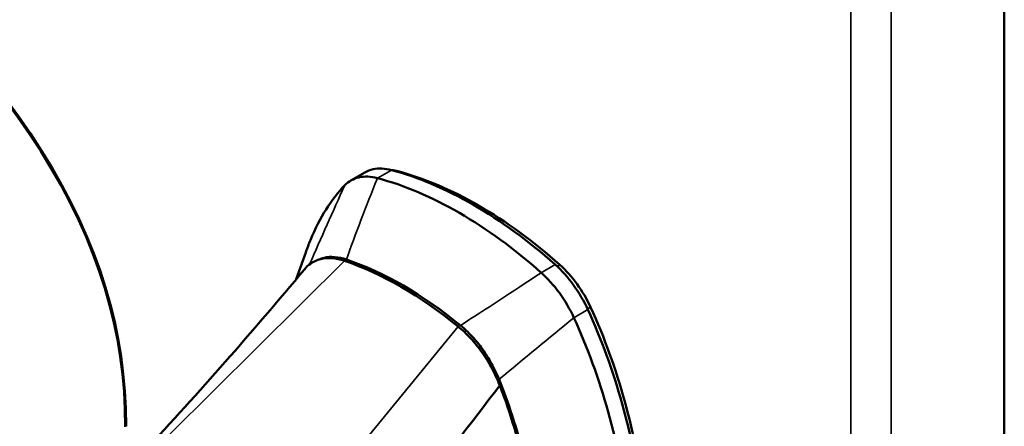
# Model space of a CAD drawing. Header units: inches. Extents: x 0 to 136, y 2 to 86.
# Tile 62 of 74: x 109.37 to 113.29, y 45.21 to 46.83. Entities that reach past the tile are written whole.
import ezdxf

# ---------------------------------------------------------------- set-up
doc = ezdxf.new("R2010")
doc.units = ezdxf.units.IN
doc.header["$LTSCALE"] = 4
doc.header["$MEASUREMENT"] = 0
doc.layers.add('Visible (ANSI)', color=7, linetype='Continuous', lineweight=50)
doc.layers.add('Visible Narrow (ANSI)', color=7, linetype='Continuous', lineweight=35)

msp = doc.modelspace()

# ---------------------------------------------------------------- linework, layer by layer
at = {"layer": 'Visible (ANSI)'}
for p, q in [((113.2875, 24.7273), (113.2875, 64.1232)), ((110.6875, 46.1904), (110.7433, 46.2226)), ((110.7003, 45.9599), (110.7003, 45.9599)), ((110.4702, 45.7984), (110.5076, 45.904))]:
    msp.add_line(p, q, dxfattribs=at)
for centre, major_axis, start_param, end_param in [((111.1747, 44.6473), (-0.8858, 1.5343), 5.234685, 5.76089), ((111.119, 44.6151), (0.8858, -1.5343), 2.093092, 2.619297), ((111.1967, 44.6597), (-0.8761, 1.5175), 5.234754, 5.760882), ((110.8879, 44.4817), (-0.7874, 1.3638), 5.293541, 5.702034), ((110.8963, 44.4865), (0.7874, -1.3639), 2.151096, 2.561293)]:
    msp.add_ellipse(centre, major_axis=major_axis, ratio=0.57735, start_param=start_param, end_param=end_param, dxfattribs=at)
for points in [[(109.7898, 45.2112), (109.7898, 45.9613), (109.3656, 46.6332), (108.3715, 47.458)], [(109.7933, 45.2133), (109.7933, 45.9633), (109.3692, 46.6353), (108.375, 47.4601)], [(110.8493, 46.232), (110.8575, 46.2311), (110.8659, 46.2295), (110.8745, 46.2272)], [(111.5189, 45.8552), (111.568, 45.8115), (111.6115, 45.7517), (111.6413, 45.6868)], [(109.8643, 45.1124), (110.0824, 45.3476), (110.2962, 45.5888), (110.5026, 45.8373)], [(110.5889, 44.4761), (110.8193, 44.7759), (111.0497, 45.0757), (111.2801, 45.3755)]]:
    msp.add_open_spline(points, degree=3, dxfattribs=at)
for points, knots in [([(110.8489, 46.2321), (110.8228, 46.2391), (110.7982, 46.2401), (110.7643, 46.2326), (110.7534, 46.2284), (110.7433, 46.2226)], [0, 0, 0, 0, 0.2904299, 0.2904299, 0.4442638, 0.4442638, 0.4442638, 0.4442638]), ([(110.6631, 46.1713), (110.6787, 46.1873), (110.6976, 46.1979), (110.7418, 46.2079), (110.7669, 46.207), (110.7932, 46.2)], [0.0000008, 0.0000008, 0.0000008, 0.0000008, 0.2874242, 0.2874242, 0.5808974, 0.5808974, 0.5808974, 0.5808974]), ([(110.6631, 46.1713), (110.6099, 46.1168), (110.5554, 46.0299), (110.5137, 45.9211), (110.5076, 45.904)], [-8.7104735, -8.7104735, -8.7104735, -8.7104735, -8.4070625, -8.3522237, -8.3522237, -8.3522237, -8.3522237]), ([(110.5026, 45.8373), (110.5097, 45.8459), (110.5177, 45.8533), (110.5383, 45.8679), (110.5516, 45.874), (110.5805, 45.8815), (110.596, 45.8828), (110.6283, 45.8805), (110.645, 45.877), (110.6621, 45.8712)], [0.047358, 0.047358, 0.047358, 0.047358, 0.1879239, 0.1879239, 0.3801337, 0.3801337, 0.572343, 0.572343, 0.7602664, 0.7602664, 0.7602664, 0.7602664]), ([(110.6695, 45.8764), (110.6535, 45.8818), (110.6379, 45.8851), (110.6082, 45.8874), (110.5942, 45.8865), (110.5738, 45.8816), (110.5667, 45.8792), (110.5601, 45.8761)], [-0.6974173, -0.6974173, -0.6974173, -0.6974173, -0.5214291, -0.5214291, -0.3487179, -0.3487179, -0.251787, -0.251787, -0.251787, -0.251787]), ([(111.6306, 45.677), (111.6147, 45.7113), (111.5762, 45.7777), (111.5268, 45.8325), (111.5005, 45.8559)], [0.0100009, 0.0100009, 0.0100009, 0.0100009, 0.5069999, 1.01, 1.01, 1.01, 1.01]), ([(111.4448, 45.8238), (111.4705, 45.8009), (111.495, 45.7739), (111.5394, 45.713), (111.5587, 45.6794), (111.5749, 45.6449)], [0, 0, 0, 0, 0.2872369, 0.2872369, 0.5811468, 0.5811468, 0.5811468, 0.5811468]), ([(111.6413, 45.6868), (111.6978, 45.5638), (111.7859, 45.313), (111.8477, 45.0119), (111.8734, 44.7765), (111.8829, 44.5514), (111.8699, 44.3403), (111.833, 44.1477), (111.8073, 44.0613), (111.7931, 44.0218)], [-1, -1, -1, -1, -0.9375, -0.875, -0.84375, -0.8125, -0.75, -0.71875, -0.6901142, -0.6901142, -0.6901142, -0.6901142]), ([(111.2636, 43.5953), (111.285, 43.5914), (111.3743, 43.583), (111.522, 43.6313), (111.6771, 43.8132), (111.7811, 44.0978), (111.8247, 44.459), (111.8038, 44.8638), (111.7203, 45.2753), (111.6281, 45.529), (111.5749, 45.6449)], [-6.073824, -6.073824, -6.073824, -6.073824, -5.979774, -5.676363, -5.372952, -5.069541, -4.76613, -4.462719, -4.159308, -3.855897, -3.855897, -3.855897, -3.855897]), ([(111.5437, 43.6655), (111.5531, 43.6709), (111.6212, 43.7145), (111.7327, 43.8454), (111.8368, 44.13), (111.8804, 44.4912), (111.8595, 44.896), (111.776, 45.3074), (111.6838, 45.5611), (111.6306, 45.677)], [-5.724371, -5.724371, -5.724371, -5.724371, -5.676363, -5.372952, -5.069541, -4.76613, -4.462719, -4.159308, -3.855897, -3.855897, -3.855897, -3.855897]), ([(111.1138, 45.6104), (111.1309, 45.5965), (111.1475, 45.5807), (111.1798, 45.5457), (111.1954, 45.5265), (111.2243, 45.4857), (111.2376, 45.4642), (111.2611, 45.4203), (111.2714, 45.398), (111.2801, 45.3755)], [0, 0, 0, 0, 0.1879234, 0.1879234, 0.3801327, 0.3801327, 0.5723425, 0.5723425, 0.7602664, 0.7602664, 0.7602664, 0.7602664]), ([(111.2769, 45.4001), (111.2684, 45.4211), (111.2586, 45.4419), (111.2366, 45.482), (111.2245, 45.5012), (111.1984, 45.5376), (111.1844, 45.5548), (111.1547, 45.5868), (111.1391, 45.6014), (111.1231, 45.6145)], [-0.697354, -0.697354, -0.697354, -0.697354, -0.5212258, -0.5212258, -0.3487111, -0.3487111, -0.1759946, -0.1759946, 0, 0, 0, 0]), ([(111.2801, 45.3755), (111.2996, 45.3248), (111.3439, 45.2071), (111.4274, 44.8338), (111.443, 44.6521), (111.4472, 44.2621), (111.4109, 44.0481), (111.301, 43.7955), (111.2483, 43.7264), (111.179, 43.6755), (111.1664, 43.6676), (111.1533, 43.6609)], [0.000022, 0.000022, 0.000022, 0.000022, 0.423801, 0.423801, 0.924167, 0.924167, 1.760841, 1.760841, 2.288223, 2.288223, 2.397959, 2.397959, 2.397959, 2.397959]), ([(111.3109, 43.8273), (111.3189, 43.8407), (111.3266, 43.8548), (111.334, 43.8696), (111.3721, 43.9451), (111.4025, 44.0384), (111.4228, 44.1445), (111.4432, 44.2506), (111.4535, 44.3694), (111.4531, 44.4943), (111.4526, 44.6192), (111.4414, 44.7502), (111.4202, 44.8797), (111.3991, 45.0091), (111.3679, 45.1371), (111.3292, 45.2558), (111.313, 45.3057), (111.2955, 45.354), (111.2769, 45.4001)], [0.09636168, 0.09636168, 0.09636168, 0.09636168, 0.09820444, 0.09820444, 0.09820444, 0.10762907, 0.10762907, 0.10762907, 0.11705371, 0.11705371, 0.11705371, 0.12647834, 0.12647834, 0.12647834, 0.13590297, 0.13590297, 0.13590297, 0.13986107, 0.13986107, 0.13986107, 0.13986107])]:
    msp.add_open_spline(points, degree=3, knots=knots, dxfattribs=at)
at = {"layer": 'Visible Narrow (ANSI)'}
for p, q in [((112.8374, 63.8633), (112.8374, 24.4674)), ((112.677, 24.4995), (112.677, 63.8312)), ((110.8489, 46.2321), (110.7932, 46.2)), ((110.8719, 46.2257), (110.8745, 46.2272)), ((109.9665, 45.1818), (110.6621, 45.8712)), ((111.4448, 45.8238), (111.5005, 45.8559)), ((111.5081, 45.849), (111.5189, 45.8552)), ((111.6293, 45.6799), (111.6413, 45.6868)), ((111.6306, 45.677), (111.5749, 45.6449)), ((111.1138, 45.6104), (110.5076, 44.8694))]:
    msp.add_line(p, q, dxfattribs=at)
for points in [[(110.7932, 46.2), (110.7471, 46.0845), (110.7059, 45.9767), (110.6695, 45.8764)], [(110.6631, 46.1713), (110.616, 46.0675), (110.5693, 45.9629), (110.5233, 45.8572)], [(111.1231, 45.6145), (111.2229, 45.6782), (111.3302, 45.7479), (111.4448, 45.8238)], [(111.2769, 45.4001), (111.3762, 45.4824), (111.4755, 45.564), (111.5749, 45.6449)]]:
    msp.add_open_spline(points, degree=3, dxfattribs=at)

doc.saveas('drawing.dxf')
